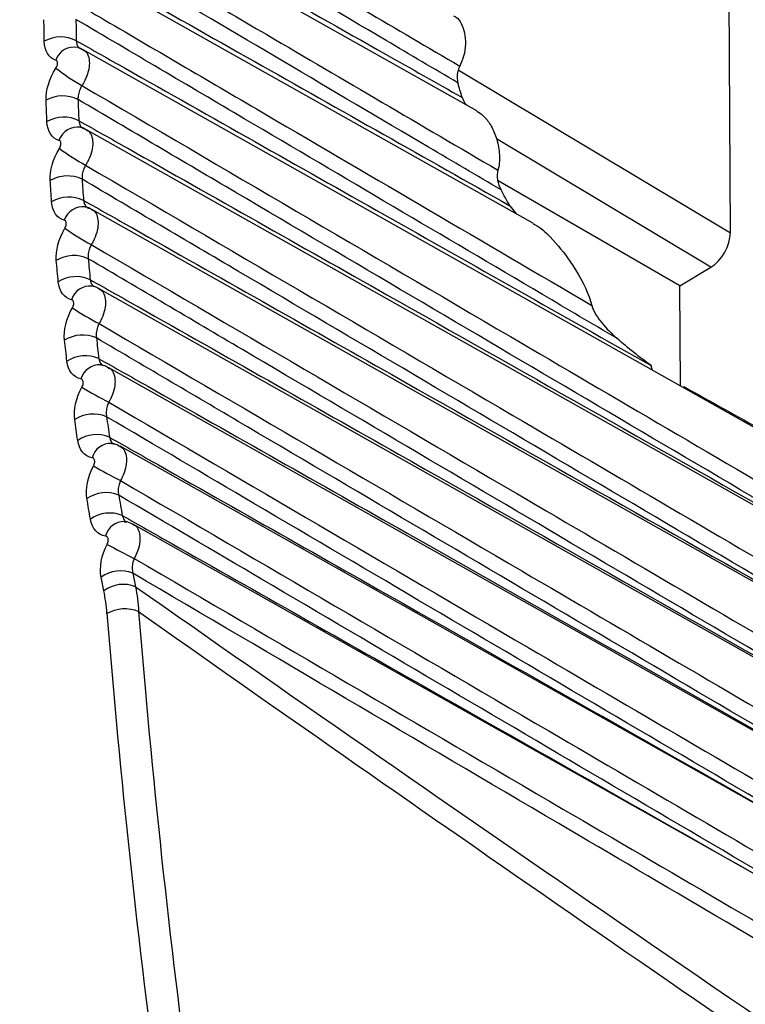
# Model space of a CAD drawing. Header units: millimetres. Extents: x -117 to 444, y -157 to 472.
# Tile 11 of 160: x 307.49 to 310.7, y -68.22 to -63.87. Entities that reach past the tile are written whole.
import ezdxf

# ---------------------------------------------------------------- set-up
doc = ezdxf.new("R2010")
doc.units = ezdxf.units.MM

msp = doc.modelspace()

# ---------------------------------------------------------------- linework, layer by layer
at = {"color": 7, "linetype": 'Continuous', "lineweight": 25}
for p, q in [((309.5108, -64.2708), (307.7672, -63.2889)), ((310.6314, -64.8093), (310.6242, -63.4577)), ((309.7604, -64.7692), (307.764, -63.645)), ((314.066, -67.5455), (307.7698, -64)), ((309.4283, -64.0896), (310.6314, -64.8093)), ((314.1209, -67.9218), (307.7846, -64.3537)), ((310.5451, -64.9618), (309.597, -64.3946)), ((310.4087, -65.0442), (309.6041, -64.5797)), ((309.6564, -64.6901), (309.686, -64.7273)), ((314.2499, -68.3335), (307.8083, -64.706)), ((310.4087, -65.0442), (310.5451, -64.9618)), ((310.4111, -65.4874), (310.4087, -65.0442)), ((314.3908, -68.7453), (307.8409, -65.0569)), ((314.494, -69.1293), (307.8825, -65.4062)), ((314.5255, -69.4663), (307.933, -65.7538)), ((307.953, -66.0873), (307.9563, -66.0881)), ((314.5624, -69.7994), (307.9923, -66.0997))]:
    msp.add_line(p, q, dxfattribs=at)
at = {"color": 7, "linetype": 'Continuous', "lineweight": 25, "flags": 128}
msp.add_lwpolyline([(310.4261, -65.4891), (310.4275, -65.4946), (310.4284, -65.4971)], dxfattribs=at)
at = {"color": 7, "linetype": 'Continuous', "lineweight": 25}
for centre, radius, start, end in [((307.6701, -64.096), 0.1522, 63.0762, 118.4416), ((307.7294, -64.0747), 0.0862, 78.5651, 160.7064), ((308.2434, -63.3141), 0.9712, 232.2663, 240.4291), ((307.6794, -64.3559), 0.1516, 63.661, 119.2553), ((307.684, -64.4498), 0.1514, 63.8715, 119.55), ((307.7455, -64.4304), 0.0882, 81.6603, 160.3853), ((308.3172, -63.5443), 1.1057, 233.8141, 240.9548), ((307.6998, -64.7089), 0.1508, 64.4505, 120.3656), ((307.7067, -64.8023), 0.1506, 64.6584, 120.6603), ((307.7688, -64.7816), 0.0875, 83.2279, 161.5889), ((308.4144, -63.7401), 1.2762, 235.3413, 241.5035), ((307.7291, -65.0605), 0.15, 65.2316, 121.4781), ((307.7383, -65.1532), 0.1498, 65.4365, 121.7726), ((307.801, -65.1314), 0.0867, 84.7737, 162.8119), ((308.5417, -63.8866), 1.499, 236.8483, 242.0745), ((307.7673, -65.4107), 0.1492, 66.0035, 122.5931), ((307.7789, -65.5026), 0.149, 66.2052, 122.8871), ((307.8421, -65.4795), 0.086, 86.2986, 164.0543), ((310.3333, -65.397), 0.0519, 180.2185, 202.0594), ((308.7101, -63.9582), 1.802, 238.3352, 242.6669), ((307.8144, -65.7593), 0.1484, 66.7658, 123.7108), ((307.8282, -65.8503), 0.1482, 66.9639, 124.0041), ((307.892, -65.826), 0.0852, 87.8035, 165.3162), ((308.9404, -63.9072), 2.2369, 239.8024, 243.2797), ((307.8704, -66.1062), 0.1476, 67.5179, 124.8313), ((307.8864, -66.1962), 0.1474, 67.7121, 125.1237), ((307.9507, -66.1706), 0.0844, 89.2895, 166.5977), ((309.2761, -63.634), 2.9124, 241.2502, 243.912), ((307.9352, -66.4513), 0.1467, 68.2594, 125.9549), ((307.9474, -66.5109), 0.1466, 68.3869, 126.1501), ((307.9539, -66.6392), 0.1664, 68.6013, 118.4058)]:
    msp.add_arc(centre, radius, start, end, dxfattribs=at)
for centre, major_axis, ratio, start_param, end_param in [((310.543, -64.861), (0.0625, 0.1083), 0.577377, 3.950659, 5.504004), ((338.1579, -60.7626), (1012.7624, -564.1838), 0.015206, 4.693475, 4.693824), ((1369.6577, -656.2348), (1070.9057, -597.8518), 0.014445, 3.281427, 3.309445), ((335.2499, -78.9359), (-19.6896, 32.5338), 0.583811, 0.861964, 0.99624), ((1370.3523, -655.8145), (1071.61, -597.4503), 0.015023, 3.281877, 3.306957), ((335.1804, -78.978), (-19.74, 32.6201), 0.583785, 0.861989, 0.996265)]:
    msp.add_ellipse(centre, major_axis=major_axis, ratio=ratio, start_param=start_param, end_param=end_param, dxfattribs=at)
for points, knots in [([(305.0482, -80.4502), (305.0875, -80.4288), (305.2518, -80.3361), (305.7921, -80.0372), (309.2185, -78.1337), (315.5589, -74.5679), (323.0156, -70.3032), (327.7052, -67.5994), (332.809, -64.6497), (341.1178, -59.8124), (349.8811, -54.655), (354.7278, -51.7877), (355.5797, -51.2835), (355.8488, -51.1233), (355.9232, -51.0781)], [0.098562, 0.098562, 0.098562, 0.098562, 0.1010315, 0.108844, 0.1322815, 0.311969, 0.468219, 0.5005877, 0.530719, 0.702594, 0.8666565, 0.890094, 0.8979065, 0.900907, 0.900907, 0.900907, 0.900907]), ([(307.7689, -63.0956), (307.8047, -63.1166), (307.8404, -63.1376), (307.8762, -63.1585), (308.1145, -63.2983), (308.3529, -63.438), (308.5912, -63.5778), (308.8724, -63.7427), (309.1535, -63.9076), (309.4346, -64.0724)], [0.000201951, 0.000201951, 0.000201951, 0.000201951, 0.00050481, 0.00050481, 0.00050481, 0.002524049, 0.002524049, 0.002524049, 0.004906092, 0.004906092, 0.004906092, 0.004906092]), ([(309.4268, -64.1467), (309.321, -64.0844), (309.2153, -64.022), (309.1096, -63.9596), (308.6867, -63.7102), (308.2638, -63.4607), (307.8409, -63.2111), (307.8092, -63.1924), (307.7776, -63.1737), (307.7459, -63.155)], [0, 0, 0, 0, 0.00089737, 0.00089737, 0.00089737, 0.004486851, 0.004486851, 0.004486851, 0.004755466, 0.004755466, 0.004755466, 0.004755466]), ([(307.7428, -63.2497), (307.8147, -63.2903), (307.8867, -63.3309), (307.9587, -63.3715), (308.3411, -63.5873), (308.7235, -63.8032), (309.1058, -64.0192), (309.2191, -64.0831), (309.3323, -64.1471), (309.4456, -64.2111)], [0.000200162, 0.000200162, 0.000200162, 0.000200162, 0.000810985, 0.000810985, 0.000810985, 0.004054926, 0.004054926, 0.004054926, 0.005015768, 0.005015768, 0.005015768, 0.005015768]), ([(307.7584, -63.451), (307.7943, -63.4721), (307.8303, -63.4932), (307.8662, -63.5142), (308.1045, -63.6539), (308.3428, -63.7936), (308.5811, -63.9332), (308.9219, -64.133), (309.2628, -64.3328), (309.6035, -64.5326)], [0.000200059, 0.000200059, 0.000200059, 0.000200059, 0.000504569, 0.000504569, 0.000504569, 0.002522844, 0.002522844, 0.002522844, 0.005410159, 0.005410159, 0.005410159, 0.005410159]), ([(309.6174, -64.6199), (309.5105, -64.5569), (309.4036, -64.4939), (309.2968, -64.4309), (308.8693, -64.1788), (308.4418, -63.9267), (308.0143, -63.6745), (307.9219, -63.62), (307.8296, -63.5655), (307.7372, -63.511)], [0, 0, 0, 0, 0.000906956, 0.000906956, 0.000906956, 0.00453478, 0.00453478, 0.00453478, 0.00531844, 0.00531844, 0.00531844, 0.00531844]), ([(307.7364, -63.6055), (307.8084, -63.6461), (307.8804, -63.6868), (307.9524, -63.7274), (308.3346, -63.9432), (308.7168, -64.1591), (309.099, -64.375), (309.2848, -64.48), (309.4706, -64.585), (309.6564, -64.6901)], [0.000200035, 0.000200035, 0.000200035, 0.000200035, 0.000810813, 0.000810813, 0.000810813, 0.004054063, 0.004054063, 0.004054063, 0.005630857, 0.005630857, 0.005630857, 0.005630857]), ([(307.7568, -63.8054), (307.7929, -63.8266), (307.8291, -63.8478), (307.8653, -63.869), (308.1036, -64.0086), (308.3419, -64.1482), (308.5801, -64.2878), (309.0599, -64.5689), (309.5395, -64.85), (310.0191, -65.1312)], [0.000198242, 0.000198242, 0.000198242, 0.000198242, 0.0005045, 0.0005045, 0.0005045, 0.0025225, 0.0025225, 0.0025225, 0.006585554, 0.006585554, 0.006585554, 0.006585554]), ([(310.1297, -65.2762), (310.0198, -65.2115), (309.91, -65.1467), (309.8001, -65.082), (309.3607, -64.8231), (308.9212, -64.5641), (308.4818, -64.305), (308.2337, -64.1587), (307.9856, -64.0124), (307.7375, -63.8661)], [0, 0, 0, 0, 0.000932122, 0.000932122, 0.000932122, 0.004660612, 0.004660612, 0.004660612, 0.006765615, 0.006765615, 0.006765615, 0.006765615]), ([(309.4074, -63.8501), (309.4111, -63.8518), (309.4249, -63.8583), (309.4428, -63.8835), (309.4576, -63.9248), (309.4615, -63.9752), (309.4547, -64.0274), (309.4411, -64.0579), (309.4346, -64.0724)], [0, 0, 0, 0, 0.065949, 0.248636, 0.43474, 0.626109, 0.822359, 1, 1, 1, 1]), ([(307.7391, -63.9603), (307.7391, -63.9651), (307.7397, -63.9696), (307.7408, -63.9736), (307.7423, -63.9794), (307.7448, -63.9844), (307.7481, -63.9882), (307.7514, -63.992), (307.7557, -63.9947), (307.7604, -63.9961)], [0, 0, 0, 0, 0.0000353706, 0.0000353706, 0.0000353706, 0.0000861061, 0.0000861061, 0.0000861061, 0.0001368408, 0.0001368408, 0.0001368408, 0.0001368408]), ([(307.7391, -63.9603), (307.811, -64.0009), (307.883, -64.0416), (307.955, -64.0822), (308.3371, -64.298), (308.7192, -64.514), (309.1014, -64.73), (309.4947, -64.9523), (309.888, -65.1747), (310.2814, -65.3972)], [0.000200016, 0.000200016, 0.000200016, 0.000200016, 0.000810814, 0.000810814, 0.000810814, 0.004054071, 0.004054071, 0.004054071, 0.00739248, 0.00739248, 0.00739248, 0.00739248]), ([(307.769, -64.0015), (307.7646, -63.9982), (307.7578, -63.9928), (307.7492, -63.9918), (307.746, -63.9915)], [0, 0, 0, 0, 0.626482, 1, 1, 1, 1]), ([(307.7689, -64.0015), (307.7734, -64.0038), (307.7852, -64.0099), (307.7954, -64.0332), (307.7984, -64.067), (307.7906, -64.1062), (307.7772, -64.1377), (307.7669, -64.1543), (307.7641, -64.1587)], [0, 0, 0, 0, 0.120091, 0.321708, 0.523326, 0.724945, 0.926562, 1, 1, 1, 1]), ([(307.649, -64.0821), (307.6497, -64.0812), (307.6502, -64.0802), (307.6508, -64.0792), (307.6523, -64.0764), (307.6536, -64.0735), (307.6544, -64.0706), (307.6553, -64.0677), (307.6559, -64.0648), (307.6561, -64.0621), (307.6562, -64.0594), (307.656, -64.0569), (307.6554, -64.0547), (307.6548, -64.0525), (307.6539, -64.0506), (307.6526, -64.0492), (307.6514, -64.0478), (307.6498, -64.0467), (307.648, -64.0462)], [0, 0, 0, 0, 0.0000068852, 0.0000068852, 0.0000068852, 0.000026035, 0.000026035, 0.000026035, 0.000045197, 0.000045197, 0.000045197, 0.0000643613, 0.0000643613, 0.0000643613, 0.0000835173, 0.0000835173, 0.0000835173, 0.0001026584, 0.0001026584, 0.0001026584, 0.0001026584]), ([(309.4346, -64.0724), (309.4307, -64.0798), (309.4277, -64.0881), (309.4257, -64.0965), (309.4238, -64.105), (309.423, -64.1138), (309.4232, -64.1224), (309.4234, -64.1307), (309.4246, -64.139), (309.4268, -64.1467)], [0, 0, 0, 0, 0.0000521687, 0.0000521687, 0.0000521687, 0.0001041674, 0.0001041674, 0.0001041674, 0.0001543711, 0.0001543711, 0.0001543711, 0.0001543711]), ([(307.7641, -64.1587), (307.761, -64.1637), (307.7582, -64.169), (307.7558, -64.1744), (307.7525, -64.182), (307.7499, -64.1901), (307.7483, -64.1978), (307.7468, -64.2055), (307.7462, -64.2131), (307.7467, -64.22)], [0, 0, 0, 0, 0.0000353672, 0.0000353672, 0.0000353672, 0.0000861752, 0.0000861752, 0.0000861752, 0.0001370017, 0.0001370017, 0.0001370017, 0.0001370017]), ([(307.7641, -64.1587), (308.3957, -64.5286), (309.0272, -64.8985), (309.6586, -65.2684), (310.1228, -65.5404), (310.5869, -65.8124), (311.051, -66.0844), (311.1671, -66.1524), (311.2831, -66.2204), (311.3991, -66.2884), (312.2869, -66.8087), (313.1745, -67.329), (314.0619, -67.8494)], [0.0001965, 0.0001965, 0.0001965, 0.0001965, 0.00554402, 0.00554402, 0.00554402, 0.0094758, 0.0094758, 0.0094758, 0.01045875, 0.01045875, 0.01045875, 0.01797962, 0.01797962, 0.01797962, 0.01797962]), ([(311.6541, -66.5216), (311.619, -66.5009), (311.5839, -66.4802), (311.5487, -66.4596), (310.5139, -65.8505), (309.479, -65.2412), (308.4442, -64.6312), (308.2117, -64.4942), (307.9792, -64.3571), (307.7467, -64.22)], [0.00518864, 0.00518864, 0.00518864, 0.00518864, 0.0054866, 0.0054866, 0.0054866, 0.01426515, 0.01426515, 0.01426515, 0.01623745, 0.01623745, 0.01623745, 0.01623745]), ([(309.4456, -64.2111), (309.449, -64.2203), (309.4543, -64.2346), (309.4644, -64.2435), (309.468, -64.2466)], [0, 0, 0, 0, 0.646058, 1, 1, 1, 1]), ([(309.5103, -64.2716), (309.5201, -64.2778), (309.543, -64.2924), (309.573, -64.333), (309.5987, -64.3893), (309.6128, -64.4572), (309.6106, -64.5069), (309.6041, -64.5306), (309.6035, -64.5326)], [0, 0, 0, 0, 0.134183, 0.312757, 0.515389, 0.742385, 0.977569, 1, 1, 1, 1]), ([(307.7506, -64.3139), (307.7509, -64.3187), (307.7517, -64.3232), (307.7529, -64.3272), (307.7546, -64.333), (307.7574, -64.338), (307.761, -64.3417), (307.7645, -64.3455), (307.7689, -64.3481), (307.7739, -64.3494)], [0, 0, 0, 0, 0.0000354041, 0.0000354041, 0.0000354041, 0.0000861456, 0.0000861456, 0.0000861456, 0.0001368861, 0.0001368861, 0.0001368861, 0.0001368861]), ([(307.7506, -64.3139), (307.8226, -64.3545), (307.8946, -64.3952), (307.9665, -64.4358), (308.3487, -64.6518), (308.7308, -64.8678), (309.113, -65.0839), (309.7004, -65.416), (310.2878, -65.7483), (310.8752, -66.0808), (310.9882, -66.1447), (311.1011, -66.2086), (311.214, -66.2725), (311.3607, -66.3555), (311.5074, -66.4385), (311.6541, -66.5216)], [0.0002001, 0.0002001, 0.0002001, 0.0002001, 0.00081099, 0.00081099, 0.00081099, 0.00405495, 0.00405495, 0.00405495, 0.00904143, 0.00904143, 0.00904143, 0.00999998, 0.00999998, 0.00999998, 0.01124524, 0.01124524, 0.01124524, 0.01124524]), ([(307.7837, -64.3553), (307.7786, -64.3515), (307.7708, -64.3457), (307.7613, -64.3448), (307.7579, -64.3444)], [0, 0, 0, 0, 0.646704, 1, 1, 1, 1]), ([(307.7837, -64.3553), (307.7878, -64.3572), (307.7994, -64.3629), (307.8098, -64.3855), (307.8134, -64.4189), (307.8062, -64.458), (307.7932, -64.4896), (307.7831, -64.5064), (307.7804, -64.5109)], [0, 0, 0, 0, 0.110647, 0.314373, 0.518112, 0.72187, 0.925625, 1, 1, 1, 1]), ([(307.6644, -64.4367), (307.665, -64.4357), (307.6656, -64.4347), (307.6661, -64.4337), (307.6676, -64.4309), (307.6688, -64.4279), (307.6696, -64.425), (307.6704, -64.4221), (307.6709, -64.4192), (307.671, -64.4165), (307.6711, -64.4138), (307.6708, -64.4112), (307.6702, -64.4091), (307.6695, -64.4069), (307.6685, -64.405), (307.6672, -64.4036), (307.6659, -64.4022), (307.6643, -64.4012), (307.6624, -64.4008)], [0, 0, 0, 0, 0.000006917, 0.000006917, 0.000006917, 0.000026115, 0.000026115, 0.000026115, 0.0000453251, 0.0000453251, 0.0000453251, 0.0000645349, 0.0000645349, 0.0000645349, 0.0000837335, 0.0000837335, 0.0000837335, 0.0001029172, 0.0001029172, 0.0001029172, 0.0001029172]), ([(307.7804, -64.5109), (307.7774, -64.5159), (307.7747, -64.5213), (307.7725, -64.5267), (307.7693, -64.5345), (307.767, -64.5426), (307.7657, -64.5504), (307.7644, -64.5582), (307.7641, -64.5659), (307.7649, -64.5728)], [0, 0, 0, 0, 0.0000354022, 0.0000354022, 0.0000354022, 0.0000863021, 0.0000863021, 0.0000863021, 0.000137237, 0.000137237, 0.000137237, 0.000137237]), ([(307.7804, -64.5109), (308.4104, -64.8797), (309.0403, -65.2485), (309.6701, -65.6173), (310.1344, -65.8892), (310.5986, -66.1612), (311.0628, -66.4331), (311.1788, -66.5011), (311.2949, -66.5691), (311.4109, -66.6371), (312.3367, -67.1795), (313.2624, -67.7219), (314.1879, -68.2644)], [0.00019483, 0.00019483, 0.00019483, 0.00019483, 0.00552806, 0.00552806, 0.00552806, 0.00945984, 0.00945984, 0.00945984, 0.01044279, 0.01044279, 0.01044279, 0.01828497, 0.01828497, 0.01828497, 0.01828497]), ([(311.6668, -66.8702), (311.6316, -66.8496), (311.5965, -66.8289), (311.5614, -66.8082), (310.5263, -66.1993), (309.4913, -65.5901), (308.4563, -64.9803), (308.2258, -64.8445), (307.9953, -64.7087), (307.7649, -64.5728)], [0.00518864, 0.00518864, 0.00518864, 0.00518864, 0.0054866, 0.0054866, 0.0054866, 0.01426515, 0.01426515, 0.01426515, 0.01621989, 0.01621989, 0.01621989, 0.01621989]), ([(307.7712, -64.6661), (307.7716, -64.6709), (307.7726, -64.6755), (307.774, -64.6795), (307.776, -64.6853), (307.779, -64.6902), (307.7827, -64.694), (307.7865, -64.6977), (307.7911, -64.7002), (307.7962, -64.7014)], [0, 0, 0, 0, 0.0000354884, 0.0000354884, 0.0000354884, 0.0000862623, 0.0000862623, 0.0000862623, 0.0001370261, 0.0001370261, 0.0001370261, 0.0001370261]), ([(307.7712, -64.6661), (307.8431, -64.7068), (307.9151, -64.7475), (307.9871, -64.7882), (308.3693, -65.0042), (308.7515, -65.2204), (309.1338, -65.4366), (309.7388, -65.7788), (310.3438, -66.1212), (310.9488, -66.4637), (311.062, -66.5278), (311.1753, -66.592), (311.2885, -66.6561), (311.4146, -66.7275), (311.5407, -66.7989), (311.6668, -66.8702)], [0.0002003, 0.0002003, 0.0002003, 0.0002003, 0.00081134, 0.00081134, 0.00081134, 0.00405669, 0.00405669, 0.00405669, 0.0091933, 0.0091933, 0.0091933, 0.01015482, 0.01015482, 0.01015482, 0.0112252, 0.0112252, 0.0112252, 0.0112252]), ([(307.8074, -64.7076), (307.8016, -64.7035), (307.7928, -64.6972), (307.7823, -64.6964), (307.7787, -64.6961)], [0, 0, 0, 0, 0.663611, 1, 1, 1, 1]), ([(307.8074, -64.7076), (307.8111, -64.7093), (307.8226, -64.7145), (307.8332, -64.7364), (307.8374, -64.7694), (307.8308, -64.8085), (307.8182, -64.8403), (307.8083, -64.8572), (307.8056, -64.8617)], [0, 0, 0, 0, 0.1008939, 0.3067481, 0.5126433, 0.7185896, 0.9245406, 1, 1, 1, 1]), ([(307.6887, -64.7899), (307.6893, -64.7889), (307.6899, -64.7878), (307.6904, -64.7868), (307.6918, -64.784), (307.693, -64.781), (307.6937, -64.778), (307.6945, -64.7751), (307.6949, -64.7722), (307.695, -64.7695), (307.695, -64.7668), (307.6946, -64.7643), (307.6939, -64.7621), (307.6932, -64.76), (307.6921, -64.7581), (307.6908, -64.7567), (307.6894, -64.7554), (307.6877, -64.7544), (307.6858, -64.754)], [0, 0, 0, 0, 0.0000069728, 0.0000069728, 0.0000069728, 0.0000262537, 0.0000262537, 0.0000262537, 0.0000455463, 0.0000455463, 0.0000455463, 0.0000648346, 0.0000648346, 0.0000648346, 0.000084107, 0.000084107, 0.000084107, 0.0001033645, 0.0001033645, 0.0001033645, 0.0001033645]), ([(309.76, -64.7699), (309.7629, -64.7713), (309.7905, -64.7843), (309.8498, -64.8394), (309.9357, -64.9473), (309.9951, -65.0534), (310.0151, -65.1182), (310.0191, -65.1312)], [0, 0, 0, 0, 0.020968, 0.202942, 0.493776, 0.898796, 1, 1, 1, 1]), ([(307.8056, -64.8617), (307.8027, -64.8668), (307.8002, -64.8723), (307.7981, -64.8778), (307.7952, -64.8857), (307.7931, -64.8939), (307.792, -64.9017), (307.791, -64.9096), (307.791, -64.9173), (307.792, -64.9243)], [0, 0, 0, 0, 0.0000354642, 0.0000354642, 0.0000354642, 0.0000864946, 0.0000864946, 0.0000864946, 0.0001375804, 0.0001375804, 0.0001375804, 0.0001375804]), ([(307.8056, -64.8617), (308.4328, -65.2287), (309.0599, -65.5957), (309.6869, -65.9628), (310.1513, -66.2347), (310.6156, -66.5065), (311.0799, -66.7784), (311.196, -66.8464), (311.312, -66.9144), (311.4281, -66.9823), (312.3941, -67.5481), (313.36, -68.1139), (314.3257, -68.6798)], [0.00019324, 0.00019324, 0.00019324, 0.00019324, 0.00550215, 0.00550215, 0.00550215, 0.00943394, 0.00943394, 0.00943394, 0.01041688, 0.01041688, 0.01041688, 0.01859844, 0.01859844, 0.01859844, 0.01859844]), ([(311.6848, -67.2155), (311.6497, -67.1948), (311.6145, -67.1742), (311.5794, -67.1535), (310.5442, -66.5447), (309.509, -65.9356), (308.4737, -65.3259), (308.2465, -65.1921), (308.0192, -65.0582), (307.792, -64.9243)], [0.00518864, 0.00518864, 0.00518864, 0.00518864, 0.0054866, 0.0054866, 0.0054866, 0.01426515, 0.01426515, 0.01426515, 0.01619224, 0.01619224, 0.01619224, 0.01619224]), ([(307.8006, -65.017), (307.8726, -65.0577), (307.9446, -65.0984), (308.0166, -65.1391), (308.399, -65.3553), (308.7814, -65.5717), (309.1638, -65.7881), (309.7867, -66.1406), (310.4096, -66.4933), (311.0325, -66.846), (311.1461, -66.9104), (311.2598, -66.9747), (311.3734, -67.0391), (311.4772, -67.0979), (311.581, -67.1567), (311.6848, -67.2155)], [0.0002006, 0.0002006, 0.0002006, 0.0002006, 0.00081186, 0.00081186, 0.00081186, 0.0040593, 0.0040593, 0.0040593, 0.00934895, 0.00934895, 0.00934895, 0.01031368, 0.01031368, 0.01031368, 0.01119521, 0.01119521, 0.01119521, 0.01119521]), ([(307.8006, -65.017), (307.8015, -65.0217), (307.8036, -65.0328), (307.8095, -65.0399), (307.8129, -65.044)], [0, 0, 0, 0, 0.427057, 1, 1, 1, 1]), ([(307.84, -65.0585), (307.8335, -65.054), (307.8238, -65.0473), (307.8122, -65.0466), (307.8085, -65.0464)], [0, 0, 0, 0, 0.677859, 1, 1, 1, 1]), ([(307.84, -65.0585), (307.8434, -65.0599), (307.8546, -65.0647), (307.8654, -65.0858), (307.8703, -65.1185), (307.8643, -65.1575), (307.8522, -65.1894), (307.8423, -65.2065), (307.8397, -65.2111)], [0, 0, 0, 0, 0.090826, 0.298824, 0.506905, 0.71509, 0.923293, 1, 1, 1, 1]), ([(307.722, -65.1417), (307.7225, -65.1406), (307.7231, -65.1396), (307.7236, -65.1385), (307.725, -65.1357), (307.7261, -65.1326), (307.7268, -65.1297), (307.7275, -65.1267), (307.7279, -65.1238), (307.7278, -65.1211), (307.7278, -65.1184), (307.7274, -65.1158), (307.7266, -65.1137), (307.7258, -65.1115), (307.7247, -65.1097), (307.7233, -65.1084), (307.7218, -65.107), (307.7201, -65.1061), (307.7181, -65.1057)], [0, 0, 0, 0, 0.0000070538, 0.0000070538, 0.0000070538, 0.0000264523, 0.0000264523, 0.0000264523, 0.0000458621, 0.0000458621, 0.0000458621, 0.0000652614, 0.0000652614, 0.0000652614, 0.0000846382, 0.0000846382, 0.0000846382, 0.0001040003, 0.0001040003, 0.0001040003, 0.0001040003]), ([(310.0191, -65.1312), (310.0264, -65.1593), (310.0447, -65.1853), (310.0839, -65.2332), (310.1061, -65.2553), (310.1297, -65.2762)], [0, 0, 0, 0, 0.5, 0.5, 1, 1, 1, 1]), ([(307.8397, -65.2111), (307.8369, -65.2163), (307.8346, -65.2219), (307.8326, -65.2274), (307.8299, -65.2354), (307.8281, -65.2437), (307.8273, -65.2516), (307.8265, -65.2596), (307.8268, -65.2674), (307.828, -65.2744)], [0, 0, 0, 0, 0.0000355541, 0.0000355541, 0.0000355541, 0.0000867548, 0.0000867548, 0.0000867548, 0.0001380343, 0.0001380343, 0.0001380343, 0.0001380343]), ([(307.8397, -65.2111), (308.463, -65.5756), (309.0861, -65.9402), (309.7092, -66.3048), (310.1736, -66.5766), (310.638, -66.8484), (311.1024, -67.1203), (311.2184, -67.1882), (311.3345, -67.2562), (311.4506, -67.3241), (312.447, -67.9075), (313.4432, -68.4908), (314.4393, -69.0743)], [0.00019173, 0.00019173, 0.00019173, 0.00019173, 0.00546632, 0.00546632, 0.00546632, 0.0093981, 0.0093981, 0.0093981, 0.01038105, 0.01038105, 0.01038105, 0.01881841, 0.01881841, 0.01881841, 0.01881841]), ([(311.7082, -67.5572), (311.6731, -67.5366), (311.6379, -67.5159), (311.6028, -67.4953), (310.5674, -66.8866), (309.532, -66.2776), (308.4966, -65.668), (308.2737, -65.5368), (308.0509, -65.4056), (307.828, -65.2744)], [0.00518864, 0.00518864, 0.00518864, 0.00518864, 0.0054866, 0.0054866, 0.0054866, 0.01426515, 0.01426515, 0.01426515, 0.01615454, 0.01615454, 0.01615454, 0.01615454]), ([(307.839, -65.3663), (307.911, -65.407), (307.983, -65.4477), (308.055, -65.4885), (308.4376, -65.705), (308.8203, -65.9215), (309.203, -66.1382), (309.8403, -66.499), (310.4777, -66.86), (311.1151, -67.2212), (311.229, -67.2857), (311.343, -67.3503), (311.4569, -67.4148), (311.5407, -67.4623), (311.6244, -67.5098), (311.7082, -67.5572)], [0.000201, 0.000201, 0.000201, 0.000201, 0.00081256, 0.00081256, 0.00081256, 0.00406278, 0.00406278, 0.00406278, 0.00947619, 0.00947619, 0.00947619, 0.01044382, 0.01044382, 0.01044382, 0.01115531, 0.01115531, 0.01115531, 0.01115531]), ([(307.839, -65.3663), (307.8401, -65.3709), (307.8429, -65.3821), (307.8498, -65.3931), (307.8566, -65.3959), (307.8585, -65.3967)], [0, 0, 0, 0, 0.3397549, 0.8192839, 1, 1, 1, 1]), ([(307.8816, -65.4077), (307.8743, -65.4029), (307.8636, -65.3959), (307.8511, -65.3954), (307.8473, -65.3952)], [0, 0, 0, 0, 0.690102, 1, 1, 1, 1]), ([(307.8817, -65.4078), (307.8847, -65.409), (307.8956, -65.4133), (307.9066, -65.4337), (307.9122, -65.466), (307.9068, -65.505), (307.895, -65.5371), (307.8853, -65.5543), (307.8827, -65.559)], [0, 0, 0, 0, 0.080437, 0.290592, 0.500885, 0.711355, 0.921869, 1, 1, 1, 1]), ([(307.7642, -65.4919), (307.7647, -65.4909), (307.7653, -65.4898), (307.7658, -65.4887), (307.7671, -65.4858), (307.7682, -65.4827), (307.7688, -65.4798), (307.7695, -65.4768), (307.7698, -65.4738), (307.7697, -65.4711), (307.7696, -65.4684), (307.7691, -65.4658), (307.7682, -65.4637), (307.7674, -65.4616), (307.7662, -65.4598), (307.7647, -65.4584), (307.7632, -65.4571), (307.7614, -65.4562), (307.7594, -65.4559)], [0, 0, 0, 0, 0.0000071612, 0.0000071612, 0.0000071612, 0.0000267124, 0.0000267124, 0.0000267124, 0.0000462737, 0.0000462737, 0.0000462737, 0.0000658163, 0.0000658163, 0.0000658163, 0.0000853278, 0.0000853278, 0.0000853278, 0.0001048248, 0.0001048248, 0.0001048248, 0.0001048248]), ([(307.8827, -65.559), (307.8801, -65.5643), (307.8778, -65.5699), (307.8761, -65.5756), (307.8736, -65.5836), (307.872, -65.592), (307.8715, -65.6), (307.8709, -65.608), (307.8715, -65.6159), (307.873, -65.6229)], [0, 0, 0, 0, 0.0000356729, 0.0000356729, 0.0000356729, 0.0000870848, 0.0000870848, 0.0000870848, 0.0001386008, 0.0001386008, 0.0001386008, 0.0001386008]), ([(307.8827, -65.559), (308.5009, -65.9204), (309.1189, -66.2818), (309.7368, -66.6433), (310.2013, -66.915), (310.6658, -67.1867), (311.1302, -67.4585), (311.2463, -67.5264), (311.3624, -67.5944), (311.4785, -67.6623), (312.4751, -68.2455), (313.4714, -68.8288), (314.4677, -69.412)], [0.0001903, 0.0001903, 0.0001903, 0.0001903, 0.00542057, 0.00542057, 0.00542057, 0.00935236, 0.00935236, 0.00935236, 0.01033531, 0.01033531, 0.01033531, 0.01877266, 0.01877266, 0.01877266, 0.01877266]), ([(311.737, -67.8953), (311.7018, -67.8747), (311.6667, -67.854), (311.6316, -67.8334), (310.596, -67.2248), (309.5604, -66.616), (308.5248, -66.0065), (308.3075, -65.8787), (308.0902, -65.7508), (307.873, -65.6229)], [0.00518864, 0.00518864, 0.00518864, 0.00518864, 0.0054866, 0.0054866, 0.0054866, 0.01426515, 0.01426515, 0.01426515, 0.0161068, 0.0161068, 0.0161068, 0.0161068]), ([(307.8862, -65.714), (307.9583, -65.7547), (308.0303, -65.7955), (308.1023, -65.8363), (308.4853, -66.053), (308.8683, -66.2699), (309.2513, -66.4868), (309.8852, -66.8458), (310.5191, -67.205), (311.1529, -67.5643), (311.2669, -67.6289), (311.3809, -67.6935), (311.4948, -67.7581), (311.5756, -67.8038), (311.6563, -67.8496), (311.737, -67.8953)], [0.00020151, 0.00020151, 0.00020151, 0.00020151, 0.00081342, 0.00081342, 0.00081342, 0.00406711, 0.00406711, 0.00406711, 0.00945178, 0.00945178, 0.00945178, 0.01041984, 0.01041984, 0.01041984, 0.01110552, 0.01110552, 0.01110552, 0.01110552]), ([(307.8862, -65.714), (307.8876, -65.7186), (307.8907, -65.7298), (307.8979, -65.7405), (307.9047, -65.7431), (307.9063, -65.7437)], [0, 0, 0, 0, 0.351346, 0.844884, 1, 1, 1, 1]), ([(307.9322, -65.7552), (307.924, -65.7501), (307.9124, -65.7427), (307.899, -65.7425), (307.8949, -65.7424)], [0, 0, 0, 0, 0.700789, 1, 1, 1, 1]), ([(307.9322, -65.7553), (307.9348, -65.7563), (307.9455, -65.7602), (307.9566, -65.7799), (307.9629, -65.8119), (307.9581, -65.8508), (307.9467, -65.883), (307.9372, -65.9005), (307.9346, -65.9052)], [0, 0, 0, 0, 0.069724, 0.282042, 0.49457, 0.70737, 0.920253, 1, 1, 1, 1]), ([(307.8153, -65.8406), (307.8158, -65.8395), (307.8164, -65.8384), (307.8169, -65.8373), (307.8182, -65.8343), (307.8192, -65.8312), (307.8198, -65.8282), (307.8204, -65.8251), (307.8206, -65.8221), (307.8204, -65.8194), (307.8202, -65.8167), (307.8197, -65.8142), (307.8188, -65.812), (307.8178, -65.8099), (307.8166, -65.8081), (307.815, -65.8068), (307.8134, -65.8055), (307.8116, -65.8047), (307.8095, -65.8044)], [0, 0, 0, 0, 0.0000072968, 0.0000072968, 0.0000072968, 0.0000270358, 0.0000270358, 0.0000270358, 0.0000467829, 0.0000467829, 0.0000467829, 0.0000665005, 0.0000665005, 0.0000665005, 0.0000861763, 0.0000861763, 0.0000861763, 0.000105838, 0.000105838, 0.000105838, 0.000105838]), ([(307.9346, -65.9052), (307.9321, -65.9106), (307.93, -65.9163), (307.9284, -65.9221), (307.9261, -65.9302), (307.9248, -65.9387), (307.9245, -65.9468), (307.9243, -65.9549), (307.9251, -65.9627), (307.9268, -65.9698)], [0, 0, 0, 0, 0.0000358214, 0.0000358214, 0.0000358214, 0.0000874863, 0.0000874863, 0.0000874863, 0.0001392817, 0.0001392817, 0.0001392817, 0.0001392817]), ([(307.9346, -65.9052), (308.5659, -66.2742), (309.1971, -66.6432), (309.8282, -67.0122), (310.2943, -67.2847), (310.7603, -67.5573), (311.2263, -67.8298), (311.3428, -67.898), (311.4592, -67.9661), (311.5757, -68.0342), (312.5511, -68.6048), (313.5263, -69.1754), (314.5014, -69.7461)], [0.00018894, 0.00018894, 0.00018894, 0.00018894, 0.00552991, 0.00552991, 0.00552991, 0.00947419, 0.00947419, 0.00947419, 0.01046026, 0.01046026, 0.01046026, 0.01871706, 0.01871706, 0.01871706, 0.01871706]), ([(311.6834, -68.1782), (311.6775, -68.1747), (311.6716, -68.1712), (311.6657, -68.1678), (310.6299, -67.5593), (309.5941, -66.9506), (308.5583, -66.3413), (308.3478, -66.2175), (308.1373, -66.0937), (307.9268, -65.9698)], [0.00543659, 0.00543659, 0.00543659, 0.00543659, 0.0054866, 0.0054866, 0.0054866, 0.01426515, 0.01426515, 0.01426515, 0.01604907, 0.01604907, 0.01604907, 0.01604907]), ([(307.9423, -66.0599), (307.9439, -66.0646), (307.9475, -66.0757), (307.9548, -66.0861), (307.9614, -66.0886), (307.9627, -66.0891)], [0, 0, 0, 0, 0.365382, 0.875637, 1, 1, 1, 1]), ([(307.9423, -66.0599), (308.0144, -66.1007), (308.0865, -66.1415), (308.1585, -66.1823), (308.5419, -66.3994), (308.9253, -66.6166), (309.3088, -66.8338), (309.9385, -67.1906), (310.5682, -67.5476), (311.1979, -67.9047), (311.209, -67.911), (311.2202, -67.9173), (311.2314, -67.9236)], [0.00020213, 0.00020213, 0.00020213, 0.00020213, 0.00081446, 0.00081446, 0.00081446, 0.004072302, 0.004072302, 0.004072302, 0.009422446, 0.009422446, 0.009422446, 0.009517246, 0.009517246, 0.009517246, 0.009517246]), ([(307.9916, -66.1008), (307.9827, -66.0954), (307.9701, -66.0878), (307.9556, -66.0878), (307.9515, -66.0878)], [0, 0, 0, 0, 0.710246, 1, 1, 1, 1]), ([(307.9917, -66.101), (307.9939, -66.1017), (308.0043, -66.1053), (308.0154, -66.1244), (308.0224, -66.1559), (308.0183, -66.1948), (308.0073, -66.2272), (307.9979, -66.2449), (307.9954, -66.2497)], [0, 0, 0, 0, 0.05868, 0.273166, 0.487946, 0.70312, 0.918429, 1, 1, 1, 1]), ([(307.8753, -66.1874), (307.8758, -66.1863), (307.8764, -66.1852), (307.8768, -66.1841), (307.8781, -66.181), (307.879, -66.1779), (307.8796, -66.1748), (307.8801, -66.1717), (307.8803, -66.1687), (307.88, -66.166), (307.8798, -66.1632), (307.8792, -66.1607), (307.8782, -66.1586), (307.8772, -66.1564), (307.8758, -66.1547), (307.8742, -66.1534), (307.8726, -66.1521), (307.8706, -66.1513), (307.8686, -66.1511)], [0, 0, 0, 0, 0.0000074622, 0.0000074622, 0.0000074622, 0.0000274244, 0.0000274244, 0.0000274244, 0.0000473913, 0.0000473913, 0.0000473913, 0.0000673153, 0.0000673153, 0.0000673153, 0.0000871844, 0.0000871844, 0.0000871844, 0.00010704, 0.00010704, 0.00010704, 0.00010704]), ([(307.9954, -66.2497), (307.993, -66.2552), (307.9911, -66.261), (307.9896, -66.2668), (307.9876, -66.2751), (307.9865, -66.2837), (307.9865, -66.2918), (307.9865, -66.2999), (307.9875, -66.3079), (307.9896, -66.315)], [0, 0, 0, 0, 0.0000360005, 0.0000360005, 0.0000360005, 0.0000879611, 0.0000879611, 0.0000879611, 0.0001400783, 0.0001400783, 0.0001400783, 0.0001400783]), ([(307.9954, -66.2497), (308.6275, -66.619), (309.2595, -66.9883), (309.8914, -67.3577), (310.3582, -67.6305), (310.8249, -67.9033), (311.2916, -68.1762), (311.4082, -68.2444), (311.5249, -68.3126), (311.6416, -68.3808), (312.608, -68.946), (313.5743, -69.5112), (314.5404, -70.0764)], [0.00018766, 0.00018766, 0.00018766, 0.00018766, 0.00553472, 0.00553472, 0.00553472, 0.00948433, 0.00948433, 0.00948433, 0.01047173, 0.01047173, 0.01047173, 0.01865163, 0.01865163, 0.01865163, 0.01865163]), ([(314.5169, -70.1489), (313.5516, -69.5824), (312.5863, -69.0158), (311.621, -68.449), (311.5045, -68.3805), (311.388, -68.3121), (311.2715, -68.2437), (310.8054, -67.9699), (310.3393, -67.6961), (309.8732, -67.4223), (309.2453, -67.0533), (308.6175, -66.6843), (307.9896, -66.315)], [0.00015001, 0.00015001, 0.00015001, 0.00015001, 0.00832995, 0.00832995, 0.00832995, 0.00931736, 0.00931736, 0.00931736, 0.013267, 0.013267, 0.013267, 0.01858717, 0.01858717, 0.01858717, 0.01858717])]:
    msp.add_open_spline(points, degree=3, knots=knots, dxfattribs=at)
for points in [[(307.5977, -63.9622), (307.597, -63.9306), (307.5965, -63.8989), (307.5961, -63.8673)], [(307.7375, -63.8661), (307.7379, -63.8975), (307.7384, -63.9289), (307.7391, -63.9603)], [(307.648, -64.0462), (307.6174, -64.0373), (307.5985, -64.0057), (307.5977, -63.9622)], [(307.6053, -64.2236), (307.6036, -64.1802), (307.62, -64.1271), (307.649, -64.0821)], [(309.4456, -64.2111), (309.4389, -64.1896), (309.4326, -64.1682), (309.4268, -64.1467)], [(307.7467, -64.22), (307.7479, -64.2513), (307.7492, -64.2826), (307.7506, -64.3139)], [(307.6093, -64.3181), (307.6079, -64.2866), (307.6065, -64.2551), (307.6053, -64.2236)], [(307.6624, -64.4008), (307.6312, -64.3926), (307.6113, -64.3615), (307.6093, -64.3181)], [(307.6236, -64.5788), (307.6208, -64.5354), (307.6361, -64.4822), (307.6644, -64.4367)], [(309.6035, -64.5326), (309.5956, -64.5602), (309.6028, -64.5926), (309.6174, -64.6199)], [(307.6299, -64.6727), (307.6277, -64.6414), (307.6256, -64.6101), (307.6236, -64.5788)], [(307.7649, -64.5728), (307.7669, -64.6039), (307.769, -64.635), (307.7712, -64.6661)], [(309.6564, -64.6901), (309.643, -64.6669), (309.63, -64.6435), (309.6174, -64.6199)], [(307.6858, -64.754), (307.6539, -64.7465), (307.633, -64.716), (307.6299, -64.6727)], [(307.6508, -64.9326), (307.6469, -64.8894), (307.6611, -64.8359), (307.6887, -64.7899)], [(307.6594, -65.0259), (307.6564, -64.9948), (307.6536, -64.9637), (307.6508, -64.9326)], [(307.792, -64.9243), (307.7947, -64.9552), (307.7976, -64.9861), (307.8006, -65.017)], [(307.7181, -65.1057), (307.6856, -65.099), (307.6636, -65.069), (307.6594, -65.0259)], [(307.6869, -65.285), (307.682, -65.2419), (307.6951, -65.1882), (307.722, -65.1417)], [(307.6979, -65.3775), (307.6942, -65.3467), (307.6905, -65.3158), (307.6869, -65.285)], [(307.828, -65.2744), (307.8316, -65.305), (307.8352, -65.3357), (307.839, -65.3663)], [(310.2814, -65.3972), (310.2303, -65.3607), (310.1797, -65.3204), (310.1297, -65.2762)], [(307.7594, -65.4559), (307.7262, -65.4499), (307.7032, -65.4205), (307.6979, -65.3775)], [(307.7321, -65.6358), (307.726, -65.593), (307.738, -65.539), (307.7642, -65.4919)], [(307.7454, -65.7275), (307.7408, -65.697), (307.7364, -65.6664), (307.7321, -65.6358)], [(307.873, -65.6229), (307.8773, -65.6533), (307.8817, -65.6836), (307.8862, -65.714)], [(307.8095, -65.8044), (307.7758, -65.7992), (307.7517, -65.7703), (307.7454, -65.7275)], [(307.7861, -65.985), (307.7789, -65.9423), (307.7898, -65.8882), (307.8153, -65.8406)], [(307.8017, -66.0757), (307.7964, -66.0455), (307.7912, -66.0153), (307.7861, -65.985)], [(307.9268, -65.9698), (307.9319, -65.9999), (307.9371, -66.0299), (307.9423, -66.0599)], [(307.8686, -66.1511), (307.8342, -66.1467), (307.8091, -66.1183), (307.8017, -66.0757)], [(307.8491, -66.3325), (307.8408, -66.29), (307.8506, -66.2356), (307.8753, -66.1874)], [(307.8609, -66.3926), (307.8569, -66.3726), (307.853, -66.3525), (307.8491, -66.3325)], [(307.9896, -66.315), (307.9935, -66.3349), (307.9974, -66.3548), (308.0014, -66.3747)], [(307.8747, -66.4928), (307.8719, -66.4582), (307.8673, -66.4247), (307.8609, -66.3926)], [(308.0014, -66.3747), (308.0078, -66.4098), (308.0122, -66.4463), (308.0146, -66.4843)]]:
    msp.add_open_spline(points, degree=3, dxfattribs=at)

doc.saveas('drawing.dxf')
